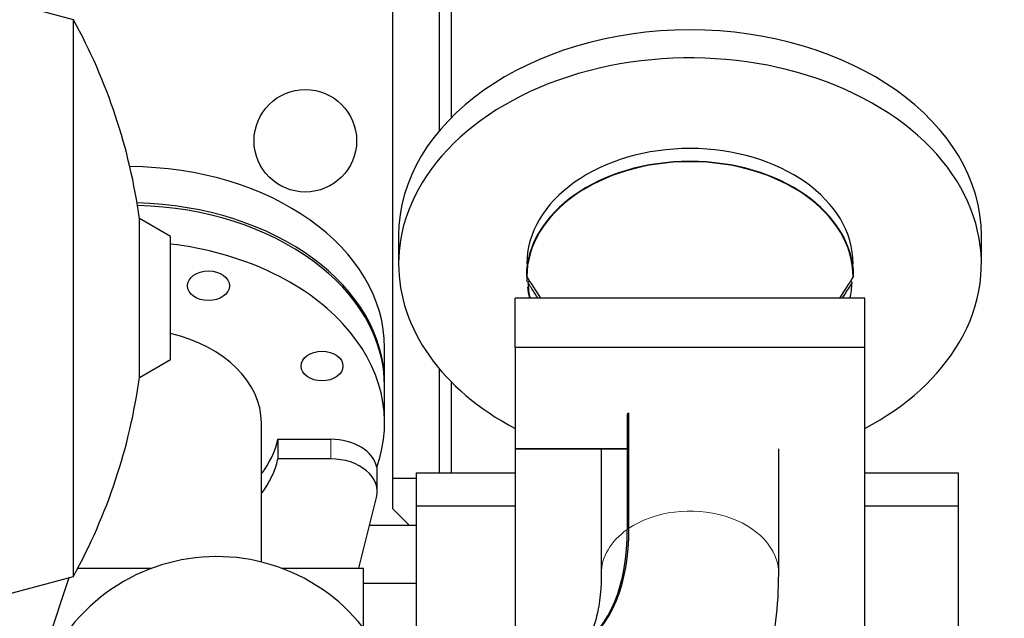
# Model space of a CAD drawing. Header units: inches. Extents: x 0 to 20790, y -12 to 14700.
# Tile 93 of 256: x 7547 to 7970, y 5983 to 6240. Entities that reach past the tile are written whole.
import ezdxf

# ---------------------------------------------------------------- set-up
doc = ezdxf.new("R2010")
doc.units = ezdxf.units.IN
doc.layers.add('1', color=7, linetype='Continuous', true_color=0xffffff)
doc.layers.add('254', color=7, linetype='Continuous', true_color=0xffffff)
doc.styles.add('latin_extended', font='simplex.shx')
doc.dimstyles.get("Standard").update_dxf_attribs({"dimtxt": 0.18, "dimasz": 0.18, "dimexe": 0.18, "dimexo": 0.0625, "dimgap": 0.09, "dimtad": 0, "dimtih": 1, "dimtoh": 1, "dimdec": 4, "dimzin": 0, "dimdsep": 46, "dimtxsty": 'Standard', "dimcen": 0.09, "dimadec": 0, "dimazin": 0, "dimtfac": 1, "dimtdec": 4, "dimtofl": 0, "dimtmove": 0, "dimatfit": 3, "dimfxl": 1, "dimtolj": 1, "dimtzin": 0, "dimarcsym": 0})

# ---------------------------------------------------------------- blocks, each defined once
blk = doc.blocks.new('_U9')
at = {"layer": '254', "color": 3, "linetype": 'Continuous', "lineweight": 13, "transparency": 16777216}
for p, q in [((1629.96, 6537.14), (699.96, 6537.14)), ((734.96, 6414.64), (734.96, 5321.64)), ((7670.96, 5199.14), (699.96, 5199.14))]:
    blk.add_line(p, q, dxfattribs=at)
at = {"layer": '254', "color": 3, "transparency": 16777216}
for points in [[(755.37, 6414.64), (714.54, 6414.64), (734.96, 6537.14)], [(714.54, 5321.64), (755.37, 5321.64), (734.96, 5199.14)]]:
    blk.add_solid(points, dxfattribs=at)
at = {"layer": 'Defpoints', "color": 0, "transparency": 16777216}
for p in [(1664.96, 6537.14), (734.96, 5199.14), (7705.96, 5199.14)]:
    blk.add_point(p, dxfattribs=at)
at = {"layer": '254', "color": 2, "lineweight": 13, "transparency": 16777216, "insert": (551.21, 5647.57), "char_height": 122.5, "attachment_point": 1, "rotation": 90, "style": 'latin_extended'}
blk.add_mtext('\\A1;\\C2;1338', dxfattribs=at)

msp = doc.modelspace()

# ---------------------------------------------------------------- linework, layer by layer
at = {"layer": '1', "color": 2, "linetype": 'Continuous', "lineweight": 25}
for p, q in [((7732.456, 6292.643), (7732.456, 6197.43)), ((7707.456, 6042.643), (7707.456, 6282.643)), ((7727.456, 6191.942), (7727.456, 6282.643)), ((7570.477, 6239.624), (7516.156, 6254.179)), ((7570.477, 6000.662), (7570.477, 6239.624)), ((7612.156, 6146.53), (7598.801, 6154.24)), ((7598.801, 6086.046), (7598.801, 6154.24)), ((7612.156, 6093.756), (7612.156, 6146.53)), ((7709.956, 6146.841), (7709.956, 6134.821)), ((7959.956, 6134.821), (7959.956, 6146.841)), ((7909.956, 6120.049), (7759.956, 6120.049)), ((7759.956, 6098.835), (7759.956, 6120.049)), ((7909.956, 6098.835), (7909.956, 6120.049)), ((7703.956, 6083.204), (7703.956, 6098.76)), ((7759.956, 6098.835), (7759.956, 6055.348)), ((7909.956, 6098.835), (7759.956, 6098.835)), ((7909.956, 6055.348), (7909.956, 6098.835)), ((7598.801, 6086.046), (7612.156, 6093.756)), ((7727.456, 6045.144), (7727.456, 6089.717)), ((7703.956, 6066.587), (7703.956, 6082.143)), ((7732.456, 6084.232), (7732.456, 6045.146)), ((7808.779, 6069.853), (7808.063, 6070.374)), ((7808.063, 6070.374), (7808.063, 6020.814)), ((7808.779, 6021.308), (7808.779, 6070.867)), ((7651.106, 6006.815), (7651.106, 6066.587)), ((7658.182, 6059.515), (7658.182, 6051.087)), ((7658.182, 6059.515), (7680.829, 6059.515)), ((7759.956, 6055.348), (7808.781, 6055.348)), ((7759.956, 6055.348), (7759.956, 5967.194)), ((7808.781, 6055.348), (7759.956, 6055.348)), ((7796.906, 6055.347), (7796.906, 6001.781)), ((7873.006, 6001.781), (7873.006, 6055.347)), ((7909.956, 5964.485), (7909.956, 6055.348)), ((7680.829, 6051.087), (7658.182, 6051.087)), ((7700.829, 6036.944), (7700.829, 6045.43)), ((7717.456, 6045.143), (7717.456, 6031.001)), ((7717.456, 6045.143), (7759.956, 6045.143)), ((7909.955, 6045.143), (7949.956, 6045.143)), ((7949.956, 6045.143), (7949.956, 6031.001)), ((7707.456, 6029.643), (7707.456, 6042.643)), ((7717.456, 6042.643), (7707.456, 6042.643)), ((7692.883, 6004.142), (7700.52, 6034.465)), ((7707.456, 6029.643), (7714.456, 6022.643)), ((7717.456, 6031.001), (7717.456, 5967.191)), ((7717.456, 6031.001), (7759.956, 6031.001)), ((7909.955, 6031.001), (7949.956, 6031.001)), ((7949.956, 6031.001), (7949.956, 5894.143)), ((7697.531, 6022.643), (7717.451, 6022.643)), ((7572.355, 6004.143), (7604.116, 6004.143)), ((7659.795, 6004.143), (7694.956, 6004.143)), ((7694.956, 5978.446), (7694.956, 6004.143)), ((7516.156, 5986.107), (7570.477, 6000.662)), ((7524.972, 5869.191), (7568.63, 6000.167)), ((7717.451, 5997.643), (7694.951, 5997.643))]:
    msp.add_line(p, q, dxfattribs=at)
at = {"layer": '1', "color": 110, "linetype": 'Continuous', "lineweight": 13}
msp.add_line((7680.829, 6059.515), (7680.829, 6051.087), dxfattribs=at)
at = {"layer": '1', "color": 2, "linetype": 'Continuous', "lineweight": 25}
msp.add_circle((7669.956, 6187.643), 22, dxfattribs=at)
for centre, radius, start, end in [((7353.156, 6120.143), 248, 7.9026, 28.80152), ((7353.156, 6120.143), 248, 331.19848, 352.0974), ((7631.956, 5929.143), 80, 0, 205.9425)]:
    msp.add_arc(centre, radius, start, end, dxfattribs=at)
for centre, major_axis, ratio, start_param, end_param in [((7834.956, 6146.841), (-125, 0), 0.7071068, 3.1416908, 6.2830871), ((7834.956, 6134.821), (-125, 0), 0.7071068, 2.7488936, 6.2831853), ((7834.956, 6134.821), (70, 0), 0.7071068, 1.5707963, 3.1415927), ((7834.956, 6134.821), (70, 0), 0.7071068, 0, 1.5707963), ((7593.956, 6098.76), (110, 0), 0.7071068, 0, 1.564415), ((7834.956, 6129.164), (70.198, 0), 0.7071068, 0.0071227, 3.1344699), ((7834.956, 6129.164), (-70, 0), 0.7071068, 4.712389, 6.2831853), ((7834.956, 6129.164), (-70, 0), 0.7071068, 3.1415927, 4.712389), ((7593.956, 6083.204), (110, 0), 0.7071068, 0, 1.5361406), ((7593.956, 6082.143), (-110, 0), 0.7071068, 3.1415927, 4.6759661), ((7593.956, 6066.587), (-110, 0), 0.7071068, 2.8938917, 4.5462238), ((7834.956, 6134.821), (-125, 0), 0.7071068, 0, 0.9272607), ((7834.956, 6129.164), (-70, 0), 0.7071068, 0, 0.0423133), ((7834.956, 6129.164), (-70, 0), 0.7071068, 0.08875, 0.1852558), ((7834.956, 6128.163), (69.553, 0), 0.7071068, 3.1709293, 3.3073485), ((7834.956, 6128.163), (69.553, 0), 0.7071068, 6.1174295, 6.2538487), ((7593.956, 6066.587), (-57.15, 0), 0.7071068, 3.1416908, 4.3883141), ((7834.956, 6134.821), (-125, 0), 0.7071068, 2.2142338, 2.7488936), ((7834.956, 6051.34), (38.05, 0), 0.7071068, 2.3294573, 2.3557393), ((7593.956, 6066.587), (65, 0), 0.7071068, 5.7865919, 6.1287257), ((7680.829, 6045.373), (-20, 0), 0.7071068, 3.2937119, 4.712389), ((7593.956, 6058.158), (-65, 0), 0.7071068, 2.6449992, 2.9871331), ((7680.829, 6036.944), (20, 0), 0.7071068, 6.1069469, 7.8539816), ((7680.829, 6045.43), (20, 0), 0.7071068, 6.2831826, 6.4353046), ((7695.112, 6102.885), (-91.809, 133.417), 0.4931559, 3.1460239, 3.7634093), ((7695.829, 6103.378), (91.809, -133.417), 0.4931559, 6.2785716, 6.905002)]:
    msp.add_ellipse(centre, major_axis=major_axis, ratio=ratio, start_param=start_param, end_param=end_param, dxfattribs=at)
for centre, major_axis in [((7628.397, 6125.382), (-9, 0)), ((7677.105, 6090.94), (9, 0))]:
    msp.add_ellipse(centre, major_axis=major_axis, ratio=0.7071068, dxfattribs=at)
at = {"layer": '1', "color": 110, "linetype": 'Continuous', "lineweight": 13}
for start_param, end_param in [(0.0001784, 2.3294573), (2.3557393, 3.1436695)]:
    msp.add_ellipse((7834.956, 6001.781), major_axis=(38.05, 0), ratio=0.7071068, start_param=start_param, end_param=end_param, dxfattribs=at)
at = {"layer": '1', "color": 2, "linetype": 'Continuous', "lineweight": 25}
for points in [[(7764.759, 6129.517), (7766.797, 6126.361), (7768.834, 6123.204), (7770.872, 6120.048)], [(7905.152, 6129.517), (7903.115, 6126.361), (7901.077, 6123.204), (7899.04, 6120.048)], [(7765.889, 6127.766), (7765.737, 6127.418), (7765.585, 6127.069), (7765.433, 6126.72)], [(7904.478, 6126.72), (7904.327, 6127.069), (7904.175, 6127.418), (7904.022, 6127.766)]]:
    msp.add_open_spline(points, degree=3, dxfattribs=at)
for points, knots in [([(7769.74, 6120.049), (7769.658, 6120.176), (7769.132, 6120.991), (7768.154, 6122.505), (7766.801, 6124.602), (7765.891, 6126.01), (7765.433, 6126.72)], [0, 0, 0, 0, 0.0572878, 0.3664791, 0.6807165, 1, 1, 1, 1]), ([(7904.478, 6126.72), (7903.925, 6125.864), (7902.83, 6124.167), (7901.395, 6121.943), (7900.512, 6120.576), (7900.172, 6120.049)], [0, 0, 0, 0, 0.3851658, 0.7629639, 1, 1, 1, 1]), ([(7796.906, 6001.781), (7796.898, 5999.553), (7796.714, 5993.564), (7795.535, 5985.151), (7793.298, 5977.829), (7790.714, 5973.07), (7788.889, 5970.89), (7787.683, 5970.076), (7787.277, 5969.879)], [0, 0, 0, 0, 0.1044285, 0.2964582, 0.4884118, 0.6837489, 0.8927562, 1, 1, 1, 1]), ([(7830.678, 5907.506), (7831.619, 5908.045), (7837.114, 5911.39), (7845.591, 5919.792), (7855.528, 5932.51), (7863.199, 5947.19), (7868.797, 5963.547), (7872.234, 5981.788), (7873.027, 5994.869), (7873.006, 6001.781)], [0, 0, 0, 0, 0.0309544, 0.1842241, 0.3368705, 0.4921263, 0.6530068, 0.8214025, 1, 1, 1, 1])]:
    msp.add_open_spline(points, degree=3, knots=knots, dxfattribs=at)

# ---------------------------------------------------------------- dimensions: what is measured, and where the dimension line sits
at = {"layer": '254', "color": 2, "linetype": 'Continuous', "lineweight": 13}
dim = msp.add_linear_dim(base=(734.956, 5199.143), p1=(1664.956, 6537.143), p2=(7705.956, 5199.143), angle=90, text='\\C2;1338', dimstyle='Standard', override={"dimscale": 35, "dimtxt": 3.5, "dimasz": 3.5, "dimexe": 1, "dimexo": 1, "dimgap": 1.75, "dimtad": 1, "dimtih": 0, "dimtoh": 0, "dimdec": 2, "dimlfac": 0.028571, "dimzin": 8, "dimdsep": 46, "dimlunit": 2, "dimpost": '', "dimtxsty": 'latin_extended', "dimsah": 1, "dimse1": 0, "dimse2": 0, "dimsd1": 0, "dimsd2": 0, "dimclrd": 3, "dimclre": 3, "dimclrt": 2, "dimtol": 0, "dimtm": -0.1, "dimtfac": 0.714286, "dimtdec": 3, "dimtofl": 1, "dimtmove": 0, "dimtzin": 8, "dimlwd": 13, "dimlwe": 13}, dxfattribs=at)
dim.commit()
dim.dimension.update_dxf_attribs({"geometry": '_U9', "text_midpoint": (734.956, 5851.74), "dimtype": 160})

doc.saveas('drawing.dxf')
